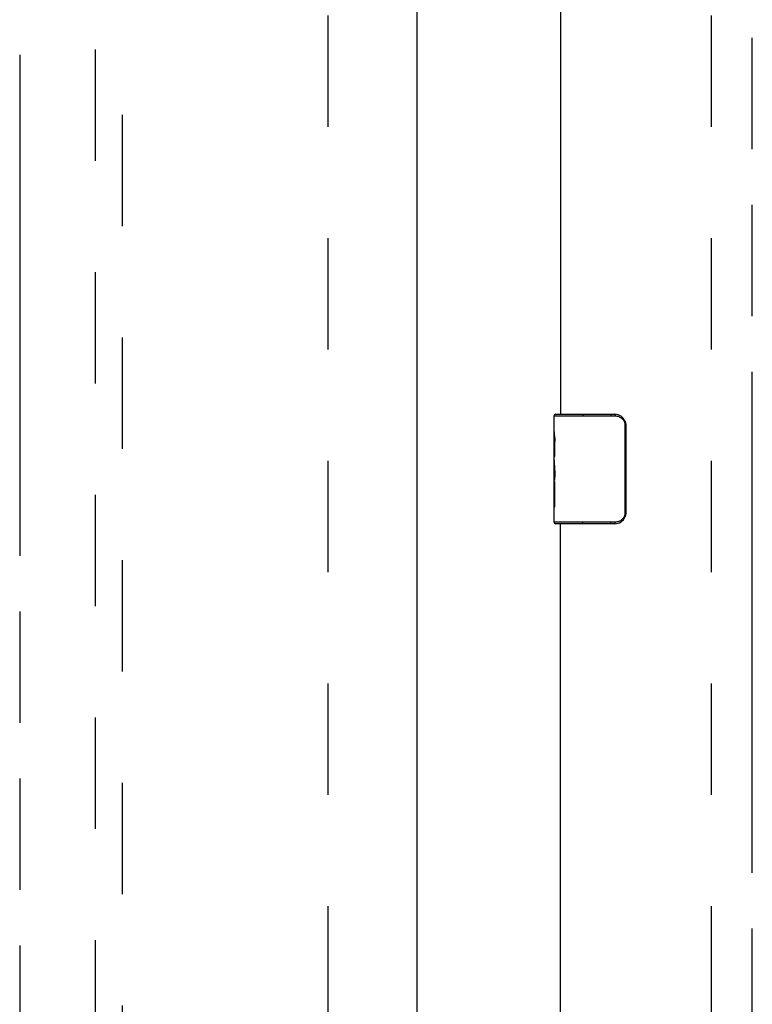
# Model space of a CAD drawing. Header units: inches. Extents: x 0 to 185, y 0 to 120.
# Tile 43 of 102: x 54.58 to 61.27, y 41.39 to 50.38. Entities that reach past the tile are written whole.
import ezdxf

# ---------------------------------------------------------------- set-up
doc = ezdxf.new("R2010")
doc.units = ezdxf.units.IN
doc.header["$LTSCALE"] = 10.163043
doc.header["$MEASUREMENT"] = 0
doc.linetypes.add('HIDDEN', pattern=[0.2, 0.1, -0.1])
doc.linetypes.add('PHANTOM', pattern=[0.8, 0.45, -0.05, 0.1, -0.05, 0.1, -0.05])
doc.layers.get('0').update_dxf_attribs({"linetype": 'CONTINUOUS'})
for name, color, linetype in [('02___PRT_ALL_AXES', 7, 'CONTINUOUS'), ('AVAILABLE_DOOR_SPACE', 7, 'CONTINUOUS'), ('DEFAULT_2', 8, 'HIDDEN')]:
    doc.layers.add(name, color=color, linetype=linetype)

msp = doc.modelspace()

# ---------------------------------------------------------------- linework, layer by layer
at = {"color": 3, "linetype": 'Continuous'}
for p, q in [((58.2093, 67.3389), (58.2093, 9.0469)), ((59.5218, 61.9429), (59.5218, 46.7763)), ((59.5218, 30.6096), (59.5218, 45.7763))]:
    msp.add_line(p, q, dxfattribs=at)
at = {"color": 7, "linetype": 'Continuous'}
for p, q in [((59.4618, 46.6156), (59.4618, 46.7613)), ((59.4618, 46.7613), (60.0191, 46.7613)), ((59.4768, 46.7763), (60.0168, 46.7763)), ((59.7248, 46.7763), (59.7248, 46.7613)), ((59.9812, 46.7763), (59.9812, 46.7613)), ((60.1095, 46.6763), (60.1095, 45.8763)), ((60.1167, 46.6763), (60.1095, 46.6763)), ((60.1167, 46.6763), (60.1167, 45.8763)), ((59.4618, 46.3578), (59.4618, 46.3914)), ((59.4618, 46.1608), (59.4618, 46.1922)), ((59.4618, 45.7913), (59.4618, 45.9304)), ((60.1167, 45.8763), (60.1095, 45.8763)), ((60.0191, 45.7913), (59.4618, 45.7913)), ((60.0168, 45.7763), (59.4768, 45.7763)), ((59.7248, 45.7763), (59.7248, 45.7913)), ((59.9812, 45.7763), (59.9812, 45.7913))]:
    msp.add_line(p, q, dxfattribs=at)
for points in [[(60.0168, 46.7763), (60.0172, 46.7761), (60.0175, 46.7755), (60.0179, 46.7746), (60.0182, 46.7734), (60.0185, 46.7719), (60.0187, 46.7701), (60.0189, 46.7681), (60.019, 46.7659), (60.0191, 46.7636), (60.0191, 46.7613)], [(60.0191, 46.7613), (60.0275, 46.7609), (60.0359, 46.7598), (60.0442, 46.7579), (60.0523, 46.7553), (60.0602, 46.752), (60.0678, 46.7479), (60.0749, 46.7431), (60.0814, 46.7379), (60.087, 46.7325), (60.0918, 46.7269), (60.0958, 46.7213), (60.0992, 46.7157), (60.102, 46.7103), (60.1043, 46.7049), (60.106, 46.6997), (60.1074, 46.6946), (60.1084, 46.6898), (60.1091, 46.6851), (60.1094, 46.6806), (60.1095, 46.6763)], [(60.1101, 46.7124), (60.1121, 46.7067), (60.1137, 46.7009), (60.115, 46.6949), (60.116, 46.6888), (60.1166, 46.6826), (60.1167, 46.6763)], [(60.1095, 45.8763), (60.1094, 45.8719), (60.1091, 45.8674), (60.1084, 45.8627), (60.1074, 45.8579), (60.106, 45.8528), (60.1043, 45.8476), (60.102, 45.8423), (60.0992, 45.8368), (60.0958, 45.8312), (60.0918, 45.8256), (60.087, 45.8201), (60.0814, 45.8146), (60.0749, 45.8094), (60.0678, 45.8046), (60.0602, 45.8006), (60.0523, 45.7972), (60.0442, 45.7946), (60.0359, 45.7927), (60.0275, 45.7916), (60.0191, 45.7913)], [(60.1167, 45.8763), (60.1166, 45.87), (60.116, 45.8637), (60.115, 45.8576), (60.1137, 45.8516), (60.1121, 45.8458), (60.1101, 45.8401)], [(60.0168, 45.7763), (60.0172, 45.7764), (60.0175, 45.777), (60.0179, 45.7779), (60.0182, 45.7791), (60.0185, 45.7807), (60.0187, 45.7824), (60.0189, 45.7845), (60.019, 45.7866), (60.0191, 45.7889), (60.0191, 45.7913)]]:
    msp.add_lwpolyline(points, dxfattribs=at)
for centre, radius, start, end in [((59.4768, 46.7613), 0.015, 90, 180), ((60.0168, 46.6763), 0.1, 21.19986, 90), ((59.4768, 45.7913), 0.015, 180, 270), ((60.0168, 45.8763), 0.1, 270, 338.79459)]:
    msp.add_arc(centre, radius, start, end, dxfattribs=at)
at = {"layer": '02___PRT_ALL_AXES', "color": 7, "linetype": 'Continuous'}
for p, q in [((59.4618, 46.6156), (59.4618, 46.7613)), ((59.4618, 46.3578), (59.4618, 46.6148)), ((59.4676, 46.5592), (59.4618, 46.5592)), ((59.4618, 46.5278), (59.4688, 46.5278)), ((59.4688, 46.3914), (59.4688, 46.5278)), ((59.4618, 46.3914), (59.4688, 46.3914)), ((59.4618, 45.7913), (59.4618, 46.3551)), ((59.4634, 46.3286), (59.4618, 46.3286)), ((59.4618, 46.1968), (59.4678, 46.1968)), ((59.4618, 46.1608), (59.4688, 46.1608)), ((59.4688, 45.9304), (59.4688, 46.1608)), ((59.4618, 46.0979), (59.4688, 46.0979)), ((59.4618, 45.9304), (59.4688, 45.9304))]:
    msp.add_line(p, q, dxfattribs=at)
for points in [[(59.4618, 46.6156), (59.462, 46.6118), (59.4624, 46.6072), (59.463, 46.6018), (59.4637, 46.5956), (59.4646, 46.5886), (59.4655, 46.581), (59.4663, 46.5729), (59.4672, 46.5644)], [(59.4672, 46.5644), (59.4678, 46.5555), (59.4684, 46.5464), (59.4687, 46.5371), (59.4688, 46.5278)], [(59.4618, 46.3578), (59.462, 46.3497), (59.4625, 46.3406), (59.4632, 46.3306)], [(59.4632, 46.3306), (59.4641, 46.3198), (59.4651, 46.3086), (59.4661, 46.2969), (59.467, 46.2848), (59.4677, 46.2725), (59.4683, 46.2599), (59.4687, 46.2471), (59.4688, 46.2343), (59.4687, 46.2214), (59.4683, 46.2087), (59.4677, 46.1961), (59.467, 46.1838), (59.4661, 46.1718)]]:
    msp.add_lwpolyline(points, dxfattribs=at)
msp.add_ellipse((59.7248, 46.1922), major_axis=(0.263, 0), ratio=0.432808, start_param=-3.141593, end_param=-2.961605, dxfattribs=at)
at = {"layer": 'AVAILABLE_DOOR_SPACE', "color": 4, "linetype": 'PHANTOM'}
for p, q in [((54.5843, 66.3179), (54.5843, 39.0679)), ((61.2718, 10.0679), (61.2718, 66.3179))]:
    msp.add_line(p, q, dxfattribs=at)
at = {"layer": 'DEFAULT_2', "color": 8, "linetype": 'HIDDEN'}
for p, q in [((57.3968, 66.6779), (57.3968, 9.7079)), ((60.8968, 66.6779), (60.8968, 9.7079)), ((55.2718, 66.3654), (55.2718, 40.3636)), ((55.5218, 40.3636), (55.5218, 66.3654))]:
    msp.add_line(p, q, dxfattribs=at)

doc.saveas('drawing.dxf')
